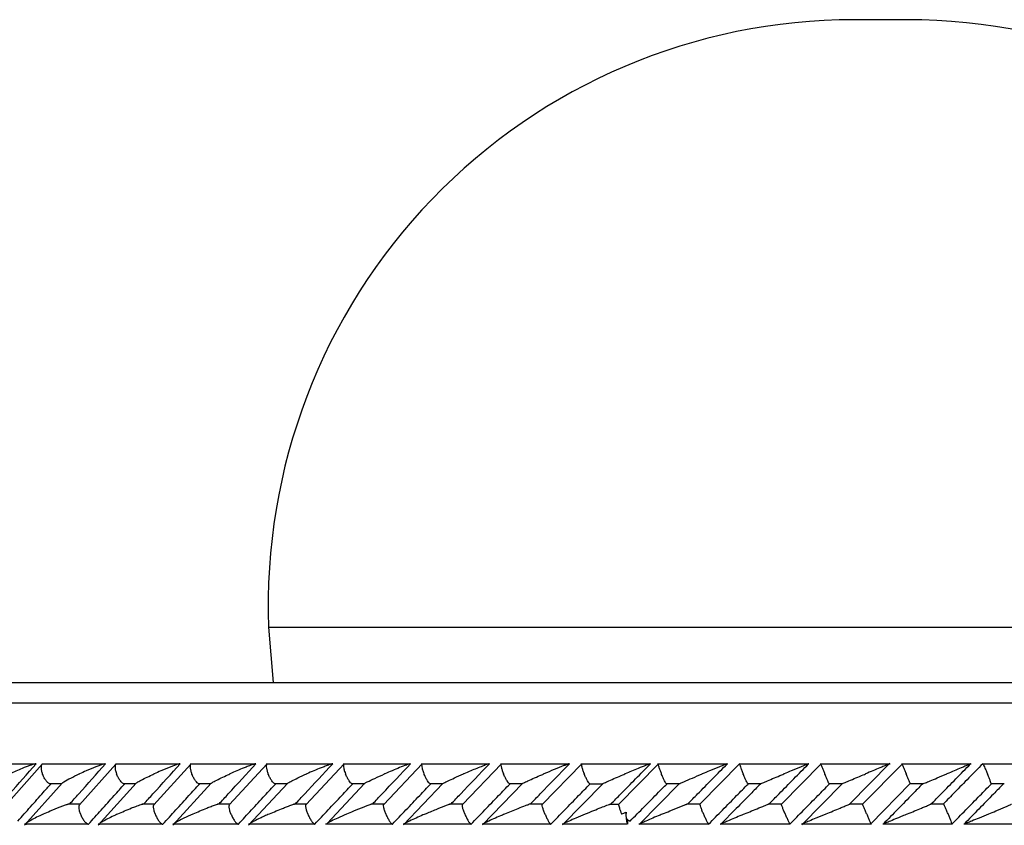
# Model space of a CAD drawing. Header units: millimetres. Extents: x 59 to 109, y 26 to 144.
# Tile 68 of 158: x 65.84 to 68.28, y 91.62 to 93.62. Entities that reach past the tile are written whole.
import ezdxf

# ---------------------------------------------------------------- set-up
doc = ezdxf.new("R2010")
doc.units = ezdxf.units.MM

msp = doc.modelspace()

# ---------------------------------------------------------------- linework, layer by layer
at = {"color": 7, "linetype": 'Continuous', "lineweight": 25}
for p, q in [((68.03486, 93.61571), (67.90372, 93.61571)), ((66.45679, 92.11422), (66.46839, 91.97748)), ((65.21027, 91.97748), (72.49429, 91.97748)), ((65.87965, 91.7758), (65.7265, 91.7758)), ((65.89714, 91.77596), (65.80831, 91.6754)), ((66.0522, 91.77606), (65.89604, 91.77606)), ((66.0797, 91.77613), (65.98959, 91.67561)), ((66.23695, 91.77605), (66.07829, 91.77605)), ((66.26491, 91.77623), (66.17351, 91.67575)), ((66.42432, 91.77604), (66.26325, 91.77604)), ((66.45279, 91.77632), (66.3601, 91.67586)), ((66.6143, 91.77601), (66.4509, 91.77601)), ((66.64332, 91.77639), (66.54936, 91.67595)), ((66.8069, 91.77596), (66.64123, 91.77596)), ((66.83651, 91.77644), (66.74126, 91.67602)), ((67.00215, 91.77591), (66.83424, 91.77591)), ((67.03237, 91.77648), (66.93583, 91.67608)), ((67.20002, 91.77585), (67.02996, 91.77585)), ((67.23094, 91.77652), (67.13309, 91.67614)), ((67.40059, 91.7758), (67.22842, 91.7758)), ((67.42063, 91.77676), (67.32191, 91.67667)), ((67.59108, 91.77606), (67.41834, 91.77606)), ((67.62162, 91.77752), (67.52341, 91.67776)), ((67.79213, 91.77605), (67.61953, 91.77605)), ((67.82269, 91.77693), (67.72426, 91.67675)), ((67.99278, 91.77604), (67.82037, 91.77604)), ((67.89276, 91.67723), (67.99223, 91.77857)), ((68.02316, 91.77697), (67.92493, 91.67681)), ((68.19302, 91.77601), (68.02088, 91.77601)), ((68.39289, 91.77596), (68.22107, 91.77596)), ((65.9465, 91.72907), (65.85376, 91.62485)), ((65.91457, 91.72806), (65.94527, 91.72806)), ((66.12948, 91.7289), (66.03569, 91.62504)), ((66.09745, 91.728), (66.12808, 91.728)), ((66.31508, 91.72868), (66.2203, 91.62522)), ((66.28299, 91.72794), (66.31378, 91.72794)), ((66.50333, 91.72845), (66.40758, 91.62539)), ((66.47115, 91.72788), (66.50217, 91.72788)), ((66.69421, 91.7282), (66.60136, 91.62965)), ((66.66191, 91.72783), (66.69332, 91.72783)), ((66.88778, 91.728), (66.79005, 91.62567)), ((66.85526, 91.72778), (66.88696, 91.72778)), ((67.08401, 91.72779), (66.98524, 91.62577)), ((67.0512, 91.72775), (67.08339, 91.72775)), ((67.28299, 91.72761), (67.18313, 91.62586)), ((67.24977, 91.72773), (67.28254, 91.72773)), ((67.47134, 91.72697), (67.37247, 91.62663)), ((67.43935, 91.72806), (67.47331, 91.72806)), ((67.6408, 91.728), (67.67412, 91.728)), ((67.87466, 91.72763), (67.77485, 91.62596)), ((67.84182, 91.72794), (67.87477, 91.72794)), ((67.94428, 91.6278), (68.04253, 91.72797)), ((68.04242, 91.72788), (68.0751, 91.72788)), ((68.2426, 91.72783), (68.27517, 91.72783)), ((65.99087, 91.67695), (65.96116, 91.67695)), ((66.17455, 91.67694), (66.14453, 91.67694)), ((66.36092, 91.67691), (66.33057, 91.67691)), ((66.54999, 91.67686), (66.5191, 91.67686)), ((66.74173, 91.67681), (66.71024, 91.67681)), ((66.93618, 91.67675), (66.9039, 91.67675)), ((67.13334, 91.67669), (67.10033, 91.67669)), ((67.32191, 91.67663), (67.29945, 91.67663)), ((67.52342, 91.67695), (67.49048, 91.67695)), ((67.72444, 91.67694), (67.69172, 91.67694)), ((67.92512, 91.67691), (67.89257, 91.67691)), ((68.12548, 91.67686), (68.09288, 91.67686)), ((67.61263, 91.66637), (67.57359, 91.62667)), ((65.85391, 91.62889), (66.0098, 91.62889)), ((66.03566, 91.62883), (66.19405, 91.62883)), ((66.22014, 91.62878), (66.38094, 91.62878)), ((66.38115, 91.62804), (66.38237, 91.62782)), ((66.4073, 91.62872), (66.57043, 91.62872)), ((66.59712, 91.62868), (66.76251, 91.62868)), ((66.78958, 91.62865), (66.95719, 91.62865)), ((66.98472, 91.62863), (67.15448, 91.62863)), ((67.18262, 91.62863), (67.34311, 91.62863)), ((67.34397, 91.63929), (67.34397, 91.62782)), ((67.37186, 91.62889), (67.54467, 91.62889)), ((67.54393, 91.62804), (67.54433, 91.62782)), ((67.57319, 91.62883), (67.74587, 91.62883)), ((67.74495, 91.62804), (67.74521, 91.62782)), ((67.77417, 91.62878), (67.94664, 91.62878)), ((67.97478, 91.62872), (68.14699, 91.62872)), ((68.17504, 91.62868), (68.34692, 91.62868))]:
    msp.add_line(p, q, dxfattribs=at)
at = {"color": 1, "linetype": 'Continuous', "lineweight": 25}
for p, q in [((66.45679, 92.11422), (66.78281, 92.11422)), ((66.78281, 92.11422), (69.48179, 92.11422)), ((65.17978, 91.92748), (72.54429, 91.92748))]:
    msp.add_line(p, q, dxfattribs=at)
at = {"color": 7, "linetype": 'Continuous', "lineweight": 25}
for centre, radius, start, end in [((67.90372, 92.16779), 1.44792, 90, 182.12014), ((68.03486, 92.16779), 1.44792, 357.87986, 90), ((67.40023, 91.64922), 0.06019, 172.06473, 200.82506), ((67.36281, 91.6624), 0.02996, 224.2559, 245.31941)]:
    msp.add_arc(centre, radius, start, end, dxfattribs=at)
for points, knots in [([(65.79521, 91.67782), (65.80242, 91.68607), (65.83128, 91.7191), (65.86042, 91.7521), (65.88229, 91.77686)], [0, 0, 0, 0, 0.2495515, 1, 1, 1, 1]), ([(65.88229, 91.77686), (65.8821, 91.77686), (65.88139, 91.77686), (65.87929, 91.77654), (65.87465, 91.77535), (65.86373, 91.77176), (65.84892, 91.76591), (65.83219, 91.75875), (65.82226, 91.75418), (65.81737, 91.7519), (65.81729, 91.75186)], [0, 0, 0, 0, 0.016526, 0.0607674, 0.1238711, 0.2335039, 0.5249065, 0.7588874, 0.9964311, 1, 1, 1, 1]), ([(65.89736, 91.77588), (65.8967, 91.7753), (65.89516, 91.77397), (65.89427, 91.76912), (65.89475, 91.76216), (65.89635, 91.75601), (65.89757, 91.75257), (65.8978, 91.75195), (65.89783, 91.75186)], [0, 0, 0, 0, 0.1774308, 0.4091789, 0.6749522, 0.9409679, 0.9922259, 1, 1, 1, 1]), ([(65.96552, 91.67782), (65.97282, 91.68602), (66.00224, 91.71901), (66.03185, 91.75204), (66.05411, 91.77686)], [0, 0, 0, 0, 0.248344, 1, 1, 1, 1]), ([(66.05411, 91.77686), (66.05359, 91.77684), (66.05292, 91.77681), (66.0509, 91.77643), (66.04671, 91.77535), (66.03916, 91.77282), (66.02485, 91.76746), (66.00792, 91.76035), (65.99467, 91.75447), (65.98919, 91.7519), (65.98911, 91.75186)], [0, 0, 0, 0, 0.0439979, 0.0565418, 0.1182169, 0.2485854, 0.3779116, 0.7339054, 0.9964077, 1, 1, 1, 1]), ([(66.07964, 91.77583), (66.0794, 91.77572), (66.07826, 91.77522), (66.07738, 91.77195), (66.07723, 91.76615), (66.0786, 91.75909), (66.08025, 91.75407), (66.08105, 91.75195), (66.08108, 91.75186)], [0, 0, 0, 0, 0.059876, 0.2870401, 0.5251745, 0.7996179, 0.9922159, 1, 1, 1, 1]), ([(66.14871, 91.67782), (66.15617, 91.68606), (66.18602, 91.71906), (66.21605, 91.75208), (66.23859, 91.77686)], [0, 0, 0, 0, 0.2496617, 1, 1, 1, 1]), ([(66.23859, 91.77686), (66.23824, 91.77685), (66.23756, 91.77683), (66.23551, 91.77642), (66.23112, 91.77522), (66.22393, 91.77276), (66.20982, 91.76745), (66.19284, 91.76036), (66.17934, 91.75445), (66.17381, 91.7519), (66.17373, 91.75186)], [0, 0, 0, 0, 0.03361786, 0.06471494, 0.12593907, 0.25111768, 0.37545985, 0.73561768, 0.99640296, 1, 1, 1, 1]), ([(66.26463, 91.77585), (66.26414, 91.77528), (66.26299, 91.77395), (66.26268, 91.76911), (66.26365, 91.76215), (66.2655, 91.75601), (66.26678, 91.75257), (66.26702, 91.75195), (66.26705, 91.75186)], [0, 0, 0, 0, 0.1755591, 0.4075496, 0.6742006, 0.9410739, 0.9922806, 1, 1, 1, 1]), ([(66.33456, 91.67782), (66.34215, 91.68609), (66.37243, 91.7191), (66.40288, 91.75212), (66.42571, 91.77686)], [0, 0, 0, 0, 0.2505548, 1, 1, 1, 1]), ([(66.42571, 91.77686), (66.4255, 91.77686), (66.42484, 91.77685), (66.42273, 91.77641), (66.4167, 91.77465), (66.40729, 91.77122), (66.38757, 91.76347), (66.37233, 91.757), (66.36111, 91.7519), (66.36104, 91.75186)], [0, 0, 0, 0, 0.02334251, 0.07346598, 0.13468589, 0.32555172, 0.47278579, 0.99640438, 1, 1, 1, 1]), ([(66.45232, 91.77581), (66.45191, 91.77525), (66.45097, 91.77394), (66.45094, 91.76911), (66.45216, 91.76215), (66.4541, 91.756), (66.45541, 91.75257), (66.45566, 91.75195), (66.45569, 91.75186)], [0, 0, 0, 0, 0.1729283, 0.4056876, 0.6732229, 0.940966, 0.9922532, 1, 1, 1, 1]), ([(66.52303, 91.67782), (66.53074, 91.68611), (66.56146, 91.71912), (66.59232, 91.75214), (66.61544, 91.77686)], [0, 0, 0, 0, 0.2510702, 1, 1, 1, 1]), ([(66.61544, 91.77686), (66.61534, 91.77686), (66.61501, 91.77687), (66.61385, 91.77669), (66.61124, 91.776), (66.60534, 91.77409), (66.59674, 91.77091), (66.57772, 91.76342), (66.56245, 91.757), (66.55109, 91.7519), (66.55101, 91.75186)], [0, 0, 0, 0, 0.0130611, 0.0440093, 0.1002199, 0.1663524, 0.3297173, 0.4739159, 0.9964117, 1, 1, 1, 1]), ([(66.64267, 91.77577), (66.64254, 91.77567), (66.64184, 91.77518), (66.64168, 91.77194), (66.64236, 91.76615), (66.64428, 91.75909), (66.64611, 91.75406), (66.64696, 91.75195), (66.64699, 91.75186)], [0, 0, 0, 0, 0.0508975, 0.2800823, 0.5204127, 0.7977816, 0.9922225, 1, 1, 1, 1]), ([(66.71412, 91.67782), (66.72194, 91.68611), (66.75307, 91.71913), (66.78435, 91.75214), (66.80778, 91.77686)], [0, 0, 0, 0, 0.2511293, 1, 1, 1, 1]), ([(66.80778, 91.77686), (66.80776, 91.77686), (66.80746, 91.77688), (66.8063, 91.77669), (66.80279, 91.77568), (66.79425, 91.77271), (66.78005, 91.7672), (66.76207, 91.75978), (66.74981, 91.75459), (66.74372, 91.7519), (66.74364, 91.75186)], [0, 0, 0, 0, 0.0028218, 0.0509646, 0.1103211, 0.2078099, 0.453173, 0.7216319, 0.996402, 1, 1, 1, 1]), ([(66.83571, 91.77573), (66.83562, 91.77565), (66.83507, 91.77515), (66.83515, 91.77193), (66.83609, 91.76615), (66.83818, 91.75909), (66.84006, 91.75406), (66.84092, 91.75195), (66.84095, 91.75186)], [0, 0, 0, 0, 0.0452373, 0.2758515, 0.517607, 0.7965113, 0.9921768, 1, 1, 1, 1]), ([(66.90781, 91.67782), (66.91573, 91.68611), (66.9473, 91.71913), (66.97899, 91.75214), (67.00273, 91.77686)], [0, 0, 0, 0, 0.2510587, 1, 1, 1, 1]), ([(67.00273, 91.77686), (67.00247, 91.77684), (67.00191, 91.7768), (66.99952, 91.77614), (66.99425, 91.77436), (66.97969, 91.76888), (66.96031, 91.76093), (66.94483, 91.75444), (66.93901, 91.7519), (66.93893, 91.75186)], [0, 0, 0, 0, 0.038857, 0.084809, 0.1629401, 0.3126963, 0.7368987, 0.9964004, 1, 1, 1, 1]), ([(67.0315, 91.77562), (67.03136, 91.77511), (67.03102, 91.77384), (67.0318, 91.7691), (67.03369, 91.76216), (67.03591, 91.75601), (67.03729, 91.75257), (67.03754, 91.75195), (67.03757, 91.75186)], [0, 0, 0, 0, 0.1589148, 0.3956874, 0.6676738, 0.9398029, 0.9921348, 1, 1, 1, 1]), ([(67.10413, 91.67782), (67.11214, 91.68609), (67.14414, 91.71912), (67.17625, 91.75212), (67.20033, 91.77686)], [0, 0, 0, 0, 0.250425, 1, 1, 1, 1]), ([(67.20033, 91.77686), (67.20019, 91.77686), (67.19983, 91.77684), (67.1981, 91.77637), (67.19383, 91.77492), (67.18203, 91.77049), (67.16219, 91.76246), (67.14549, 91.75558), (67.13698, 91.7519), (67.1369, 91.75186)], [0, 0, 0, 0, 0.0273919, 0.0721474, 0.1418871, 0.2690947, 0.6203475, 0.9964112, 1, 1, 1, 1]), ([(67.22999, 91.77555), (67.22993, 91.77506), (67.22978, 91.77381), (67.23081, 91.7691), (67.23292, 91.76216), (67.23521, 91.75601), (67.23661, 91.75257), (67.23686, 91.75195), (67.2369, 91.75186)], [0, 0, 0, 0, 0.1536432, 0.3920513, 0.6656042, 0.9393431, 0.9919998, 1, 1, 1, 1]), ([(67.3031, 91.67782), (67.3112, 91.68607), (67.34364, 91.7191), (67.37618, 91.7521), (67.4006, 91.77686)], [0, 0, 0, 0, 0.24955221, 1, 1, 1, 1]), ([(67.4006, 91.77686), (67.40054, 91.77686), (67.40034, 91.77686), (67.39915, 91.77654), (67.39571, 91.77536), (67.38619, 91.77176), (67.37157, 91.76591), (67.35404, 91.75875), (67.34315, 91.75418), (67.33766, 91.7519), (67.33758, 91.75186)], [0, 0, 0, 0, 0.0165228, 0.0607536, 0.1238739, 0.2335025, 0.5249058, 0.7588868, 0.9964327, 1, 1, 1, 1]), ([(67.41978, 91.77588), (67.41979, 91.7753), (67.41981, 91.77397), (67.42111, 91.76912), (67.42344, 91.76216), (67.4258, 91.75601), (67.42721, 91.75257), (67.42746, 91.75195), (67.4275, 91.75186)], [0, 0, 0, 0, 0.1774185, 0.4091575, 0.6749433, 0.9409707, 0.9922231, 1, 1, 1, 1]), ([(67.49304, 91.67782), (67.50112, 91.68602), (67.53364, 91.71901), (67.56619, 91.75204), (67.59065, 91.77686)], [0, 0, 0, 0, 0.2483436, 1, 1, 1, 1]), ([(67.59065, 91.77686), (67.59049, 91.77684), (67.59028, 91.77681), (67.58912, 91.77643), (67.58614, 91.77535), (67.57962, 91.77282), (67.56623, 91.76746), (67.54898, 91.76034), (67.53472, 91.75448), (67.52867, 91.7519), (67.52859, 91.75186)], [0, 0, 0, 0, 0.0439921, 0.0565358, 0.1182172, 0.2485914, 0.3779171, 0.7339156, 0.9964145, 1, 1, 1, 1]), ([(67.62099, 91.77583), (67.62098, 91.77572), (67.62095, 91.77522), (67.62193, 91.77195), (67.62393, 91.76615), (67.62663, 91.75909), (67.62868, 91.75407), (67.62956, 91.75195), (67.6296, 91.75186)], [0, 0, 0, 0, 0.0598869, 0.2870579, 0.5251824, 0.799614, 0.9922184, 1, 1, 1, 1]), ([(67.69402, 91.67782), (67.70213, 91.68606), (67.73459, 91.71906), (67.76706, 91.75208), (67.79142, 91.77686)], [0, 0, 0, 0, 0.2496596, 1, 1, 1, 1]), ([(67.79142, 91.77686), (67.79135, 91.77685), (67.79121, 91.77683), (67.79009, 91.77642), (67.787, 91.77522), (67.78089, 91.77276), (67.76791, 91.76745), (67.75087, 91.76036), (67.73659, 91.75446), (67.73058, 91.7519), (67.7305, 91.75186)], [0, 0, 0, 0, 0.0336179, 0.0647237, 0.1259336, 0.2511291, 0.3754603, 0.7356258, 0.9964142, 1, 1, 1, 1]), ([(67.82182, 91.77585), (67.822, 91.77528), (67.82242, 91.77395), (67.82428, 91.76911), (67.82705, 91.76216), (67.82959, 91.75601), (67.83102, 91.75257), (67.83128, 91.75195), (67.83131, 91.75186)], [0, 0, 0, 0, 0.1755833, 0.4075659, 0.6742111, 0.941069, 0.9922817, 1, 1, 1, 1]), ([(67.99179, 91.77686), (67.99177, 91.77686), (67.99173, 91.77685), (67.99066, 91.77641), (67.98641, 91.77465), (67.97821, 91.77122), (67.95972, 91.76347), (67.94407, 91.757), (67.93211, 91.7519), (67.93203, 91.75186)], [0, 0, 0, 0, 0.0233426, 0.0734546, 0.134703, 0.3255599, 0.4727917, 0.9964082, 1, 1, 1, 1]), ([(68.02234, 91.77581), (68.02261, 91.77525), (68.02322, 91.77394), (68.02533, 91.76911), (68.02831, 91.76215), (68.03092, 91.756), (68.03236, 91.75257), (68.03262, 91.75195), (68.03266, 91.75186)], [0, 0, 0, 0, 0.1729143, 0.4056715, 0.6732137, 0.9409678, 0.9922578, 1, 1, 1, 1]), ([(68.09475, 91.67782), (68.10287, 91.68611), (68.13522, 91.71912), (68.16754, 91.75214), (68.19174, 91.77686)], [0, 0, 0, 0, 0.25107001, 1, 1, 1, 1]), ([(68.2217, 91.77686), (68.21028, 91.76519), (68.18721, 91.74162), (68.15488, 91.7086), (68.13398, 91.68726), (68.12474, 91.67782)], [0, 0, 0, 0, 0.35356576, 0.71410809, 1, 1, 1, 1]), ([(68.19174, 91.77686), (68.19176, 91.77686), (68.19181, 91.77687), (68.19147, 91.77669), (68.18996, 91.776), (68.18559, 91.77409), (68.1782, 91.77091), (68.16062, 91.76342), (68.14519, 91.75699), (68.13327, 91.7519), (68.13319, 91.75186)], [0, 0, 0, 0, 0.0130572, 0.0440107, 0.1002252, 0.1663446, 0.3297203, 0.4739193, 0.9964063, 1, 1, 1, 1]), ([(68.2217, 91.77686), (68.22172, 91.77686), (68.22189, 91.77684), (68.22263, 91.77582), (68.2246, 91.77207), (68.22743, 91.76611), (68.23056, 91.7591), (68.2327, 91.75406), (68.23359, 91.75195), (68.23363, 91.75186)], [0, 0, 0, 0, 0.0167262, 0.2070607, 0.3985393, 0.5993323, 0.8310564, 0.9935007, 1, 1, 1, 1]), ([(65.91459, 91.72824), (65.9137, 91.72871), (65.91138, 91.72996), (65.9071, 91.73463), (65.90241, 91.74157), (65.89943, 91.74772), (65.89809, 91.75116), (65.89786, 91.75178), (65.89783, 91.75186)], [0, 0, 0, 0, 0.14900591, 0.38890918, 0.66396473, 0.93919714, 0.99203249, 1, 1, 1, 1]), ([(65.94637, 91.72917), (65.94783, 91.73023), (65.95294, 91.73396), (65.96805, 91.74185), (65.98165, 91.74845), (65.98904, 91.75183), (65.98911, 91.75186)], [0, 0, 0, 0, 0.16250514, 0.56998671, 0.99570851, 1, 1, 1, 1]), ([(66.09747, 91.72817), (66.09661, 91.72866), (66.09441, 91.72992), (66.09027, 91.73463), (66.08569, 91.74157), (66.08272, 91.74772), (66.08135, 91.75116), (66.08112, 91.75178), (66.08108, 91.75186)], [0, 0, 0, 0, 0.154373, 0.3925874, 0.6660671, 0.9396592, 0.9920835, 1, 1, 1, 1]), ([(66.1294, 91.72897), (66.12969, 91.72923), (66.13147, 91.73077), (66.14386, 91.73772), (66.15925, 91.74524), (66.17199, 91.75108), (66.17366, 91.75183), (66.17373, 91.75186)], [0, 0, 0, 0, 0.04482028, 0.27257548, 0.9058562, 0.99574931, 1, 1, 1, 1]), ([(66.28301, 91.7281), (66.28218, 91.72861), (66.2801, 91.72989), (66.27612, 91.73463), (66.27167, 91.74158), (66.26872, 91.74773), (66.26732, 91.75116), (66.26708, 91.75178), (66.26705, 91.75186)], [0, 0, 0, 0, 0.159653, 0.3963443, 0.6681643, 0.9402013, 0.992138, 1, 1, 1, 1]), ([(66.315, 91.72875), (66.31543, 91.72908), (66.3175, 91.7307), (66.33054, 91.73773), (66.34636, 91.74525), (66.35929, 91.75109), (66.36096, 91.75183), (66.36104, 91.75186)], [0, 0, 0, 0, 0.0576455, 0.2830547, 0.9082621, 0.9957939, 1, 1, 1, 1]), ([(66.47117, 91.72803), (66.47037, 91.72856), (66.46843, 91.72985), (66.46462, 91.73463), (66.46032, 91.74158), (66.45738, 91.74773), (66.45597, 91.75116), (66.45573, 91.75178), (66.45569, 91.75186)], [0, 0, 0, 0, 0.16483579, 0.40001778, 0.67019545, 0.9405748, 0.99218086, 1, 1, 1, 1]), ([(66.50324, 91.72853), (66.5038, 91.72892), (66.50617, 91.7306), (66.51515, 91.73526), (66.53033, 91.74261), (66.54333, 91.74853), (66.55093, 91.75183), (66.55101, 91.75186)], [0, 0, 0, 0, 0.0688745, 0.290474, 0.5941423, 0.9958492, 1, 1, 1, 1]), ([(66.66193, 91.72796), (66.66117, 91.72851), (66.65938, 91.72982), (66.65576, 91.73463), (66.65161, 91.74158), (66.6487, 91.74773), (66.64727, 91.75116), (66.64703, 91.75178), (66.64699, 91.75186)], [0, 0, 0, 0, 0.1698465, 0.4035988, 0.6721619, 0.9409284, 0.9922302, 1, 1, 1, 1]), ([(66.69409, 91.72831), (66.69431, 91.72846), (66.69565, 91.72945), (66.70378, 91.73369), (66.71985, 91.74137), (66.73509, 91.7482), (66.74356, 91.75183), (66.74364, 91.75186)], [0, 0, 0, 0, 0.0305013, 0.1913364, 0.5590934, 0.9959012, 1, 1, 1, 1]), ([(66.85527, 91.72791), (66.85457, 91.72847), (66.85295, 91.72979), (66.84952, 91.73463), (66.84554, 91.74158), (66.84267, 91.74773), (66.84124, 91.75116), (66.84098, 91.75178), (66.84095, 91.75186)], [0, 0, 0, 0, 0.1738379, 0.4065036, 0.6737503, 0.941213, 0.99226, 1, 1, 1, 1]), ([(66.88764, 91.72812), (66.88852, 91.72864), (66.89154, 91.73043), (66.90147, 91.73523), (66.91756, 91.7426), (66.93102, 91.74851), (66.93885, 91.75183), (66.93893, 91.75186)], [0, 0, 0, 0, 0.0888674, 0.3049765, 0.6017789, 0.995955, 1, 1, 1, 1]), ([(67.05121, 91.72787), (67.05058, 91.72844), (67.04913, 91.72977), (67.04593, 91.73462), (67.04213, 91.74158), (67.0393, 91.74773), (67.03786, 91.75116), (67.03761, 91.75178), (67.03757, 91.75186)], [0, 0, 0, 0, 0.17642222, 0.40839198, 0.67475483, 0.94131244, 0.99229066, 1, 1, 1, 1]), ([(67.08267, 91.72687), (67.08257, 91.72691), (67.08232, 91.727), (67.08378, 91.72798), (67.08849, 91.73044), (67.10392, 91.73769), (67.12158, 91.74535), (67.1352, 91.75115), (67.13682, 91.75183), (67.1369, 91.75186)], [0, 0, 0, 0, 0.0432939, 0.1010455, 0.1950185, 0.3888633, 0.9279984, 0.9964111, 1, 1, 1, 1]), ([(67.24978, 91.72785), (67.24923, 91.72843), (67.24797, 91.72975), (67.24501, 91.73462), (67.2414, 91.74157), (67.23862, 91.74772), (67.23719, 91.75116), (67.23693, 91.75178), (67.2369, 91.75186)], [0, 0, 0, 0, 0.1778417, 0.4095708, 0.6753357, 0.9412575, 0.992306, 1, 1, 1, 1]), ([(67.28157, 91.72687), (67.28151, 91.72691), (67.28137, 91.727), (67.28302, 91.72796), (67.28799, 91.7304), (67.3039, 91.73761), (67.3219, 91.74528), (67.33576, 91.75111), (67.3375, 91.75183), (67.33758, 91.75186)], [0, 0, 0, 0, 0.0427976, 0.1000662, 0.1932241, 0.3854976, 0.9231167, 0.9964157, 1, 1, 1, 1]), ([(67.43935, 91.72824), (67.43897, 91.72871), (67.43797, 91.72996), (67.43537, 91.73463), (67.43195, 91.74157), (67.42923, 91.74772), (67.42779, 91.75116), (67.42753, 91.75178), (67.4275, 91.75186)], [0, 0, 0, 0, 0.1490165, 0.3889001, 0.6639672, 0.9391885, 0.9920309, 1, 1, 1, 1]), ([(67.47331, 91.72799), (67.4739, 91.72828), (67.47625, 91.72944), (67.48664, 91.73407), (67.50454, 91.74177), (67.52036, 91.74845), (67.52851, 91.75183), (67.52859, 91.75186)], [0, 0, 0, 0, 0.0550518, 0.2192285, 0.5991082, 0.9959955, 1, 1, 1, 1]), ([(67.6408, 91.72817), (67.64047, 91.72866), (67.63964, 91.72992), (67.63725, 91.73463), (67.63401, 91.74157), (67.63133, 91.74773), (67.62989, 91.75116), (67.62963, 91.75178), (67.6296, 91.75186)], [0, 0, 0, 0, 0.1543877, 0.3926133, 0.6660763, 0.9396656, 0.9920893, 1, 1, 1, 1]), ([(67.67219, 91.72687), (67.67222, 91.72691), (67.6723, 91.727), (67.67432, 91.72796), (67.6798, 91.73041), (67.69643, 91.73758), (67.71471, 91.74524), (67.72861, 91.75108), (67.73042, 91.75183), (67.7305, 91.75186)], [0, 0, 0, 0, 0.0427705, 0.1003687, 0.1938393, 0.3860555, 0.9205371, 0.9964082, 1, 1, 1, 1]), ([(67.84182, 91.7281), (67.84155, 91.72861), (67.84089, 91.72989), (67.83873, 91.73463), (67.83568, 91.74158), (67.83305, 91.74773), (67.83161, 91.75116), (67.83135, 91.75178), (67.83131, 91.75186)], [0, 0, 0, 0, 0.1596584, 0.396338, 0.6681566, 0.9402058, 0.9921325, 1, 1, 1, 1]), ([(67.87267, 91.72687), (67.87275, 91.72691), (67.87293, 91.727), (67.87515, 91.72796), (67.88089, 91.73042), (67.89791, 91.7376), (67.91629, 91.74526), (67.93017, 91.75109), (67.93195, 91.75183), (67.93203, 91.75186)], [0, 0, 0, 0, 0.0429634, 0.1007675, 0.1945184, 0.3871992, 0.9215864, 0.9964059, 1, 1, 1, 1]), ([(68.04242, 91.72803), (68.04222, 91.72856), (68.04174, 91.72985), (68.03981, 91.73463), (68.03696, 91.74158), (68.03439, 91.74773), (68.03295, 91.75116), (68.03269, 91.75178), (68.03266, 91.75186)], [0, 0, 0, 0, 0.1648428, 0.4000153, 0.6701842, 0.9405759, 0.9921823, 1, 1, 1, 1]), ([(68.07282, 91.72687), (68.07294, 91.72691), (68.07323, 91.727), (68.07561, 91.72796), (68.08159, 91.7304), (68.09321, 91.73521), (68.11111, 91.74263), (68.12512, 91.74852), (68.13311, 91.75183), (68.13319, 91.75186)], [0, 0, 0, 0, 0.0427401, 0.1004656, 0.1939382, 0.3857697, 0.6486572, 0.9964158, 1, 1, 1, 1]), ([(68.24268, 91.72687), (68.24273, 91.72695), (68.24287, 91.72719), (68.24223, 91.72961), (68.24052, 91.73456), (68.23784, 91.7416), (68.23535, 91.74773), (68.23392, 91.75116), (68.23366, 91.75178), (68.23363, 91.75186)], [0, 0, 0, 0, 0.1156918, 0.3057292, 0.5012416, 0.7258166, 0.9505977, 0.9934999, 1, 1, 1, 1]), ([(65.83727, 91.63518), (65.84769, 91.64698), (65.86864, 91.67072), (65.89569, 91.70129), (65.91234, 91.72005), (65.91838, 91.72687)], [0, 0, 0, 0, 0.3866153, 0.7772697, 1, 1, 1, 1]), ([(66.01198, 91.62782), (66.02237, 91.63943), (66.04337, 91.66289), (66.07301, 91.6959), (66.09229, 91.71731), (66.10088, 91.72687)], [0, 0, 0, 0, 0.3517754, 0.7108603, 1, 1, 1, 1]), ([(66.19586, 91.62782), (66.20642, 91.63946), (66.22778, 91.66298), (66.25785, 91.69599), (66.27738, 91.71737), (66.28605, 91.72687)], [0, 0, 0, 0, 0.3526129, 0.7125223, 1, 1, 1, 1]), ([(66.38237, 91.62782), (66.39311, 91.63948), (66.4148, 91.66303), (66.4453, 91.69604), (66.46508, 91.71741), (66.47384, 91.72687)], [0, 0, 0, 0, 0.35308024, 0.71349175, 1, 1, 1, 1]), ([(66.57151, 91.62782), (66.5824, 91.63949), (66.60441, 91.66305), (66.63533, 91.69606), (66.65537, 91.71742), (66.66424, 91.72687)], [0, 0, 0, 0, 0.3532336, 0.7137804, 1, 1, 1, 1]), ([(66.76326, 91.62782), (66.77429, 91.63948), (66.79659, 91.66304), (66.82793, 91.69605), (66.84825, 91.71741), (66.85726, 91.72687)], [0, 0, 0, 0, 0.3530387, 0.71339942, 1, 1, 1, 1]), ([(66.95762, 91.62782), (66.96879, 91.63946), (66.99136, 91.66299), (67.02312, 91.696), (67.04373, 91.71737), (67.05289, 91.72687)], [0, 0, 0, 0, 0.3525036, 0.7123326, 1, 1, 1, 1]), ([(67.15461, 91.62782), (67.16591, 91.63944), (67.18873, 91.66291), (67.22092, 91.69592), (67.24184, 91.71732), (67.25117, 91.72687)], [0, 0, 0, 0, 0.35163616, 0.71059078, 1, 1, 1, 1]), ([(67.3503, 91.63518), (67.36195, 91.64698), (67.38539, 91.67072), (67.41555, 91.70129), (67.43406, 91.72005), (67.44078, 91.72687)], [0, 0, 0, 0, 0.3866152, 0.7772686, 1, 1, 1, 1]), ([(67.54433, 91.62782), (67.55576, 91.63943), (67.57887, 91.66289), (67.61139, 91.6959), (67.63247, 91.71731), (67.64187, 91.72687)], [0, 0, 0, 0, 0.3517731, 0.7108572, 1, 1, 1, 1]), ([(67.67219, 91.72687), (67.66406, 91.71859), (67.64423, 91.69842), (67.62441, 91.67827), (67.61272, 91.66638)], [0, 0, 0, 0, 0.4101609, 1, 1, 1, 1]), ([(67.74521, 91.62782), (67.75665, 91.63946), (67.77977, 91.66298), (67.81221, 91.69599), (67.83322, 91.71737), (67.84254, 91.72687)], [0, 0, 0, 0, 0.3526129, 0.7125204, 1, 1, 1, 1]), ([(68.07282, 91.72687), (68.06469, 91.71857), (68.03234, 91.68556), (67.99998, 91.65255), (67.97574, 91.62783)], [0, 0, 0, 0, 0.2511601, 1, 1, 1, 1]), ([(68.14573, 91.62782), (68.15715, 91.63949), (68.18023, 91.66305), (68.21254, 91.69606), (68.23343, 91.71742), (68.24268, 91.72687)], [0, 0, 0, 0, 0.353235, 0.7137812, 1, 1, 1, 1]), ([(68.27262, 91.72687), (68.26452, 91.71858), (68.23222, 91.68557), (68.19991, 91.65255), (68.1757, 91.62783)], [0, 0, 0, 0, 0.2510099, 1, 1, 1, 1]), ([(65.9005, 91.65282), (65.90057, 91.65286), (65.90595, 91.65541), (65.91924, 91.66128), (65.93624, 91.66844), (65.95051, 91.67372), (65.95738, 91.67609), (65.96054, 91.67686), (65.96115, 91.67702)], [0, 0, 0, 0, 0.0039467, 0.2894725, 0.6885834, 0.827047, 0.9665311, 1, 1, 1, 1]), ([(65.99181, 91.65282), (65.99178, 91.6529), (65.99063, 91.65597), (65.9888, 91.66209), (65.98804, 91.66969), (65.98846, 91.67438), (65.98955, 91.67538), (65.9897, 91.67551)], [0, 0, 0, 0, 0.0088305, 0.328027, 0.6477198, 0.953296, 1, 1, 1, 1]), ([(66.0838, 91.65282), (66.08387, 91.65286), (66.09473, 91.65793), (66.1098, 91.66434), (66.12956, 91.67209), (66.1392, 91.67555), (66.14545, 91.67732), (66.14769, 91.67777), (66.14846, 91.67781), (66.14871, 91.67782)], [0, 0, 0, 0, 0.0036042, 0.5254278, 0.6761206, 0.8677267, 0.9304316, 0.9767107, 1, 1, 1, 1]), ([(66.17646, 91.65282), (66.17643, 91.6529), (66.17527, 91.65597), (66.17333, 91.66209), (66.1723, 91.66971), (66.1725, 91.67445), (66.17349, 91.67546), (66.17365, 91.67562)], [0, 0, 0, 0, 0.0087127, 0.3241537, 0.6401021, 0.9420365, 1, 1, 1, 1]), ([(66.2698, 91.65282), (66.26988, 91.65286), (66.2809, 91.6579), (66.29594, 91.66426), (66.31505, 91.67176), (66.32392, 91.675), (66.33011, 91.67694), (66.33281, 91.67762), (66.33407, 91.67781), (66.33444, 91.67782), (66.33456, 91.67782)], [0, 0, 0, 0, 0.0036025, 0.5226895, 0.6704201, 0.8368621, 0.9043156, 0.9605202, 0.987007, 1, 1, 1, 1]), ([(66.36381, 91.65282), (66.36378, 91.6529), (66.36257, 91.65596), (66.36056, 91.6621), (66.35926, 91.66972), (66.35923, 91.67451), (66.3601, 91.67553), (66.36026, 91.67571)], [0, 0, 0, 0, 0.0085426, 0.320896, 0.6337001, 0.9325064, 1, 1, 1, 1]), ([(66.45848, 91.65282), (66.45856, 91.65286), (66.46971, 91.65789), (66.48483, 91.66422), (66.50382, 91.67169), (66.51255, 91.67491), (66.51882, 91.67694), (66.52167, 91.67768), (66.52275, 91.67782), (66.52301, 91.67782), (66.52303, 91.67782)], [0, 0, 0, 0, 0.0036027, 0.5215407, 0.6668474, 0.8334506, 0.8999965, 0.967245, 0.9972673, 1, 1, 1, 1]), ([(66.55382, 91.65282), (66.55379, 91.6529), (66.55257, 91.65596), (66.55047, 91.66209), (66.54891, 91.66973), (66.54864, 91.67455), (66.54938, 91.67558), (66.54953, 91.67579)], [0, 0, 0, 0, 0.00846817, 0.31820542, 0.62838074, 0.92469488, 1, 1, 1, 1]), ([(66.64982, 91.65282), (66.6499, 91.65286), (66.65556, 91.65537), (66.6696, 91.6613), (66.68685, 91.66841), (66.701, 91.67377), (66.70735, 91.6761), (66.71, 91.67685), (66.71023, 91.67691)], [0, 0, 0, 0, 0.0039851, 0.2882287, 0.7007915, 0.8260593, 0.9851464, 1, 1, 1, 1]), ([(66.74649, 91.65282), (66.74646, 91.6529), (66.74521, 91.65596), (66.74304, 91.66209), (66.74124, 91.66974), (66.74072, 91.67458), (66.74131, 91.67563), (66.74144, 91.67586)], [0, 0, 0, 0, 0.0084121, 0.3160211, 0.624074, 0.9183544, 1, 1, 1, 1]), ([(66.84382, 91.65282), (66.8439, 91.65286), (66.84832, 91.6548), (66.85728, 91.65856), (66.87339, 91.66527), (66.88847, 91.67129), (66.90014, 91.67561), (66.90501, 91.67721), (66.90708, 91.67776), (66.90761, 91.6778), (66.90781, 91.67782)], [0, 0, 0, 0, 0.0036022, 0.2008896, 0.4001809, 0.7146137, 0.8525292, 0.9265337, 0.9720049, 1, 1, 1, 1]), ([(66.94182, 91.65282), (66.94178, 91.6529), (66.94053, 91.65596), (66.93829, 91.66209), (66.93625, 91.66974), (66.93548, 91.67461), (66.93592, 91.67567), (66.93602, 91.67591)], [0, 0, 0, 0, 0.0083581, 0.3140041, 0.6201309, 0.9125696, 1, 1, 1, 1]), ([(67.04048, 91.65282), (67.04056, 91.65286), (67.04604, 91.65517), (67.05715, 91.65986), (67.07438, 91.66691), (67.08855, 91.67249), (67.09755, 91.67588), (67.0999, 91.67663), (67.10033, 91.67676)], [0, 0, 0, 0, 0.0039857, 0.2731407, 0.5478106, 0.8392566, 0.9711342, 1, 1, 1, 1]), ([(67.13983, 91.65282), (67.13979, 91.6529), (67.13855, 91.65597), (67.13622, 91.66208), (67.13396, 91.66974), (67.13294, 91.67464), (67.13321, 91.6757), (67.13328, 91.67596)], [0, 0, 0, 0, 0.0083982, 0.3121177, 0.6163999, 0.9071236, 1, 1, 1, 1]), ([(67.23985, 91.65282), (67.23993, 91.65286), (67.24688, 91.65576), (67.25977, 91.66113), (67.27782, 91.66847), (67.29064, 91.67347), (67.29776, 91.67619), (67.29936, 91.6767), (67.29945, 91.67673)], [0, 0, 0, 0, 0.003996, 0.3440717, 0.6315816, 0.8780372, 0.9935252, 1, 1, 1, 1]), ([(67.3219, 91.67668), (67.3219, 91.67668), (67.3219, 91.67668), (67.32218, 91.67312), (67.32375, 91.66782), (67.32624, 91.66056), (67.32819, 91.65526), (67.32924, 91.6529), (67.32928, 91.65282)], [0, 0, 0, 0, 0.0001347, 0.2384011, 0.4840078, 0.7666426, 0.9919219, 1, 1, 1, 1]), ([(67.43047, 91.65282), (67.43055, 91.65286), (67.43654, 91.65541), (67.45092, 91.66127), (67.46839, 91.66844), (67.48175, 91.67372), (67.48784, 91.67609), (67.49005, 91.67686), (67.49048, 91.67702)], [0, 0, 0, 0, 0.0039391, 0.2894681, 0.688584, 0.8270437, 0.9665227, 1, 1, 1, 1]), ([(67.53156, 91.65282), (67.53153, 91.6529), (67.53026, 91.65597), (67.52783, 91.66207), (67.52508, 91.66979), (67.52349, 91.67505), (67.52345, 91.67626), (67.52343, 91.67671)], [0, 0, 0, 0, 0.00778388, 0.28915938, 0.57097971, 0.8403408, 1, 1, 1, 1]), ([(67.63256, 91.65282), (67.63264, 91.65286), (67.64454, 91.65792), (67.66032, 91.66434), (67.67928, 91.67209), (67.68789, 91.67555), (67.69249, 91.67732), (67.69376, 91.67777), (67.69396, 91.67781), (67.69402, 91.67782)], [0, 0, 0, 0, 0.0036087, 0.5254235, 0.676116, 0.8677291, 0.9304221, 0.9767027, 1, 1, 1, 1]), ([(67.73347, 91.65282), (67.73343, 91.6529), (67.73216, 91.65597), (67.72965, 91.66207), (67.72667, 91.66979), (67.72479, 91.67504), (67.72454, 91.67625), (67.72444, 91.67669)], [0, 0, 0, 0, 0.00779991, 0.28985438, 0.57234459, 0.8423147, 1, 1, 1, 1]), ([(67.83428, 91.65282), (67.83436, 91.65286), (67.8462, 91.6579), (67.86175, 91.66426), (67.8798, 91.67176), (67.88763, 91.675), (67.89237, 91.67694), (67.89404, 91.67762), (67.89453, 91.67781), (67.89458, 91.67782), (67.89459, 91.67782)], [0, 0, 0, 0, 0.0036069, 0.522699, 0.6704215, 0.836869, 0.9043266, 0.9605251, 0.987003, 1, 1, 1, 1]), ([(67.93499, 91.65282), (67.93496, 91.6529), (67.93367, 91.65596), (67.93111, 91.66208), (67.92791, 91.66979), (67.92576, 91.67503), (67.92529, 91.67622), (67.92512, 91.67665)], [0, 0, 0, 0, 0.007742, 0.2909143, 0.5744755, 0.8453676, 1, 1, 1, 1]), ([(68.03561, 91.65282), (68.03569, 91.65286), (68.0475, 91.65788), (68.06287, 91.66422), (68.08055, 91.67169), (68.08812, 91.67491), (68.09284, 91.67694), (68.09452, 91.67768), (68.09477, 91.67782), (68.09476, 91.67782), (68.09475, 91.67782)], [0, 0, 0, 0, 0.0036099, 0.5215387, 0.6668435, 0.8334469, 0.8999872, 0.9672479, 0.9972537, 1, 1, 1, 1]), ([(68.13614, 91.65282), (68.13611, 91.6529), (68.13481, 91.65596), (68.13221, 91.66208), (68.12879, 91.66979), (68.12638, 91.675), (68.12572, 91.67619), (68.12548, 91.67661)], [0, 0, 0, 0, 0.0077868, 0.2923287, 0.5772702, 0.8494871, 1, 1, 1, 1]), ([(68.23658, 91.65282), (68.23666, 91.65286), (68.24255, 91.65537), (68.25685, 91.6613), (68.27348, 91.66841), (68.28584, 91.67377), (68.2911, 91.6761), (68.29266, 91.67685), (68.2928, 91.67691)], [0, 0, 0, 0, 0.0039839, 0.2882178, 0.7007937, 0.8260498, 0.9851306, 1, 1, 1, 1]), ([(65.9005, 91.65282), (65.90043, 91.65279), (65.89863, 91.65195), (65.88611, 91.64603), (65.87075, 91.63831), (65.85946, 91.63123), (65.85691, 91.62885), (65.85689, 91.62794), (65.85776, 91.62783), (65.8583, 91.62783), (65.8583, 91.62783)], [0, 0, 0, 0, 0.0035672, 0.0880078, 0.6204429, 0.8069672, 0.8977448, 0.9540707, 0.9995923, 1, 1, 1, 1]), ([(65.99181, 91.65282), (65.99184, 91.65274), (65.993, 91.64968), (65.99579, 91.6436), (66.0008, 91.63576), (66.00597, 91.63023), (66.00974, 91.62802), (66.01149, 91.62787), (66.01198, 91.62782)], [0, 0, 0, 0, 0.0065063, 0.244241, 0.4823753, 0.7098086, 0.9191527, 1, 1, 1, 1]), ([(66.0838, 91.65282), (66.08372, 91.65279), (66.08184, 91.65194), (66.06912, 91.64599), (66.05337, 91.63829), (66.04149, 91.63122), (66.03866, 91.62886), (66.03838, 91.62792), (66.03928, 91.62785), (66.03968, 91.62783)], [0, 0, 0, 0, 0.0035809, 0.0901577, 0.62025463, 0.80662886, 0.89757169, 0.95413084, 1, 1, 1, 1]), ([(66.17646, 91.65282), (66.1765, 91.65274), (66.17769, 91.64968), (66.18048, 91.64359), (66.18538, 91.63575), (66.19031, 91.63023), (66.19382, 91.62802), (66.19541, 91.62787), (66.19586, 91.62782)], [0, 0, 0, 0, 0.0065069, 0.2444515, 0.4826806, 0.7102198, 0.9195065, 1, 1, 1, 1]), ([(66.2698, 91.65282), (66.26973, 91.65279), (66.26204, 91.64936), (66.24928, 91.64334), (66.23449, 91.63589), (66.22624, 91.63119), (66.22313, 91.62885), (66.22265, 91.62792), (66.22344, 91.62785), (66.2238, 91.62783)], [0, 0, 0, 0, 0.00357414, 0.36268226, 0.622379, 0.80742525, 0.89803337, 0.95454766, 1, 1, 1, 1]), ([(66.36381, 91.65282), (66.36384, 91.65274), (66.36505, 91.64968), (66.36786, 91.64356), (66.37258, 91.63585), (66.37675, 91.63068), (66.37881, 91.62951), (66.37952, 91.62911)], [0, 0, 0, 0, 0.0078358, 0.2945601, 0.5818082, 0.8559467, 1, 1, 1, 1]), ([(66.45848, 91.65282), (66.45841, 91.65279), (66.45443, 91.65104), (66.44672, 91.64753), (66.43412, 91.64165), (66.42231, 91.63585), (66.4137, 91.63118), (66.4103, 91.62884), (66.40962, 91.62792), (66.41031, 91.62785), (66.41061, 91.62783)], [0, 0, 0, 0, 0.0035747, 0.1847814, 0.3645693, 0.62323, 0.8077346, 0.8981918, 0.954731, 1, 1, 1, 1]), ([(66.55382, 91.65282), (66.55385, 91.65274), (66.55509, 91.64968), (66.55787, 91.64359), (66.56249, 91.63575), (66.56691, 91.63022), (66.56989, 91.62802), (66.57116, 91.62787), (66.57151, 91.62782)], [0, 0, 0, 0, 0.0065038, 0.2445826, 0.4829737, 0.7106014, 0.9198263, 1, 1, 1, 1]), ([(66.64982, 91.65282), (66.64975, 91.65279), (66.64211, 91.64948), (66.62896, 91.64352), (66.61354, 91.63616), (66.60442, 91.63154), (66.60198, 91.62993), (66.60145, 91.62958)], [0, 0, 0, 0, 0.0041696, 0.4080477, 0.7172311, 0.9383217, 1, 1, 1, 1]), ([(66.74649, 91.65282), (66.74652, 91.65274), (66.74776, 91.64968), (66.75054, 91.64359), (66.75499, 91.63575), (66.75914, 91.63022), (66.76184, 91.62802), (66.76295, 91.62787), (66.76326, 91.62782)], [0, 0, 0, 0, 0.00650301, 0.244508, 0.48294055, 0.71053969, 0.91974909, 1, 1, 1, 1]), ([(66.84382, 91.65282), (66.84374, 91.65279), (66.84194, 91.65202), (66.82846, 91.64612), (66.81125, 91.6384), (66.7969, 91.6313), (66.7927, 91.62884), (66.79166, 91.628), (66.79193, 91.62773), (66.79227, 91.62783), (66.79227, 91.62783)], [0, 0, 0, 0, 0.00357963, 0.08148543, 0.61581241, 0.80442829, 0.89637813, 0.95343669, 0.99951409, 1, 1, 1, 1]), ([(66.94182, 91.65282), (66.94185, 91.65274), (66.9431, 91.64968), (66.94585, 91.64359), (66.95012, 91.63575), (66.95399, 91.63023), (66.95641, 91.62802), (66.95736, 91.62787), (66.95762, 91.62782)], [0, 0, 0, 0, 0.0065005, 0.2444647, 0.4827746, 0.7103452, 0.9195905, 1, 1, 1, 1]), ([(67.04048, 91.65282), (67.0404, 91.65279), (67.03844, 91.65196), (67.02472, 91.64602), (67.00714, 91.63832), (66.99237, 91.63124), (66.98789, 91.62886), (66.98669, 91.62794), (66.98679, 91.62783), (66.98712, 91.62783), (66.98712, 91.62783)], [0, 0, 0, 0, 0.0035799, 0.087799, 0.6190627, 0.8060468, 0.8972722, 0.9539702, 0.999895, 1, 1, 1, 1]), ([(67.13983, 91.65282), (67.13986, 91.65274), (67.14112, 91.64968), (67.14383, 91.6436), (67.14791, 91.63576), (67.15148, 91.63023), (67.15362, 91.62802), (67.15439, 91.62787), (67.15461, 91.62782)], [0, 0, 0, 0, 0.0064985, 0.2443289, 0.4825055, 0.7099743, 0.9192691, 1, 1, 1, 1]), ([(67.23985, 91.65282), (67.23977, 91.65279), (67.23163, 91.64939), (67.21781, 91.64342), (67.20067, 91.63589), (67.19082, 91.63132), (67.18628, 91.62911), (67.18564, 91.62869), (67.18561, 91.62867)], [0, 0, 0, 0, 0.0039581, 0.39769, 0.6880044, 0.8939422, 0.9942742, 1, 1, 1, 1]), ([(67.32928, 91.65282), (67.32936, 91.65285), (67.33316, 91.65432), (67.33693, 91.65594), (67.34061, 91.65753)], [0, 0, 0, 0, 0.0216816, 1, 1, 1, 1]), ([(67.34135, 91.64149), (67.3411, 91.64534), (67.34076, 91.6505), (67.34064, 91.65611), (67.34061, 91.65753)], [0, 0, 0, 0, 0.7461036, 1, 1, 1, 1]), ([(67.43047, 91.65282), (67.43039, 91.65279), (67.42838, 91.65196), (67.41435, 91.64602), (67.39619, 91.63831), (67.38034, 91.63123), (67.37532, 91.62885), (67.37368, 91.62794), (67.37365, 91.62783), (67.37382, 91.62783), (67.37382, 91.62783)], [0, 0, 0, 0, 0.00357686, 0.0880122, 0.62045064, 0.80698744, 0.89776814, 0.95409794, 0.99959487, 1, 1, 1, 1]), ([(67.53156, 91.65282), (67.5316, 91.65274), (67.53287, 91.64968), (67.53552, 91.64357), (67.53918, 91.63587), (67.54187, 91.63075), (67.54277, 91.6296), (67.54307, 91.62923)], [0, 0, 0, 0, 0.00793234, 0.29786768, 0.58827415, 0.86564525, 1, 1, 1, 1]), ([(67.63256, 91.65282), (67.63248, 91.65279), (67.63043, 91.65194), (67.61637, 91.646), (67.59812, 91.63829), (67.5819, 91.63122), (67.57668, 91.62886), (67.57476, 91.62792), (67.57479, 91.62785), (67.5748, 91.62783)], [0, 0, 0, 0, 0.0035753, 0.0901555, 0.6202619, 0.8066256, 0.8975697, 0.9541327, 1, 1, 1, 1]), ([(67.73347, 91.65282), (67.7335, 91.65274), (67.73479, 91.64968), (67.7374, 91.64356), (67.74087, 91.63586), (67.74333, 91.63072), (67.74405, 91.62956), (67.74429, 91.62917)], [0, 0, 0, 0, 0.0078869, 0.2963048, 0.58506, 0.8608805, 1, 1, 1, 1]), ([(67.83428, 91.65282), (67.83419, 91.65279), (67.82592, 91.64936), (67.81175, 91.64334), (67.79407, 91.63589), (67.78307, 91.63119), (67.77765, 91.62885), (67.77556, 91.62792), (67.77548, 91.62785), (67.77544, 91.62783)], [0, 0, 0, 0, 0.003571, 0.3626772, 0.6223716, 0.8074306, 0.8980383, 0.9545493, 1, 1, 1, 1]), ([(67.93499, 91.65282), (67.93503, 91.65274), (67.93631, 91.64968), (67.93889, 91.64356), (67.94216, 91.63585), (67.94438, 91.63068), (67.9449, 91.62951), (67.94508, 91.62911)], [0, 0, 0, 0, 0.00783672, 0.29456792, 0.58179412, 0.85593474, 1, 1, 1, 1]), ([(68.03561, 91.65282), (68.03553, 91.65279), (68.03132, 91.65104), (68.02302, 91.64753), (68.00898, 91.64165), (67.99513, 91.63585), (67.98393, 91.63118), (67.97828, 91.62884), (67.97601, 91.62792), (67.97583, 91.62785), (67.97574, 91.62783)], [0, 0, 0, 0, 0.0035724, 0.1847748, 0.3645679, 0.6232258, 0.8077254, 0.8982011, 0.9547191, 1, 1, 1, 1]), ([(68.13614, 91.65282), (68.13618, 91.65274), (68.13746, 91.64967), (68.13998, 91.64359), (68.14309, 91.63575), (68.14515, 91.63022), (68.14583, 91.62802), (68.14575, 91.62787), (68.14573, 91.62782)], [0, 0, 0, 0, 0.0064982, 0.2445897, 0.4829518, 0.7105977, 0.9198059, 1, 1, 1, 1]), ([(68.23658, 91.65282), (68.2365, 91.65279), (68.22854, 91.64949), (68.21451, 91.64355), (68.1965, 91.6361), (68.18478, 91.63132), (68.17867, 91.62886), (68.17623, 91.62798), (68.17573, 91.62776), (68.1757, 91.62783), (68.1757, 91.62783)], [0, 0, 0, 0, 0.0035784, 0.3495206, 0.6143671, 0.803753, 0.8960028, 0.9531922, 0.9992338, 1, 1, 1, 1])]:
    msp.add_open_spline(points, degree=3, knots=knots, dxfattribs=at)

doc.saveas('drawing.dxf')
